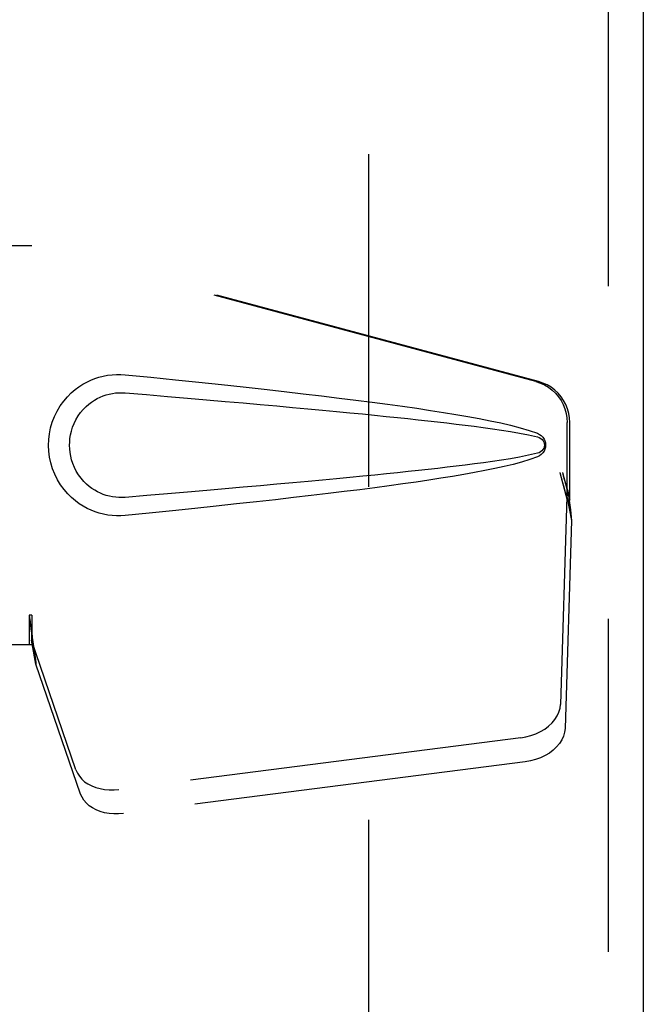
# Model space of a CAD drawing. Header units: inches. Extents: x 0 to 179, y 0 to 116.
# Tile 6 of 21: x 81.66 to 83.5, y 42.77 to 45.68. Entities that reach past the tile are written whole.
import ezdxf

# ---------------------------------------------------------------- set-up
doc = ezdxf.new("R2010")
doc.units = ezdxf.units.IN
doc.header["$LTSCALE"] = 9.842105
doc.header["$MEASUREMENT"] = 0
doc.linetypes.add('HIDDEN', pattern=[0.2, 0.1, -0.1])
doc.layers.add('DEFAULT_2', color=8, linetype='HIDDEN')
doc.layers.add('DOOR_ASSEMBLY', color=7, linetype='CONTINUOUS')

msp = doc.modelspace()

# ---------------------------------------------------------------- linework, layer by layer
at = {"layer": 'DEFAULT_2', "color": 8, "linetype": 'HIDDEN'}
msp.add_line((82.6869, 74.8063), (82.6869, 13.7023), dxfattribs=at)
at = {"layer": 'DOOR_ASSEMBLY', "color": 8, "linetype": 'HIDDEN'}
for p, q in [((83.3954, 75.4003), (83.3954, 13.1083)), ((81.3713, 45.0093), (81.6923, 45.0093)), ((83.1821, 44.607), (81.6846, 45.0093)), ((83.1897, 44.607), (81.6923, 45.0093)), ((83.2745, 44.2565), (83.2745, 44.4862)), ((83.2821, 44.2565), (83.2821, 44.4862)), ((83.2526, 44.3381), (83.2745, 44.2565)), ((83.2603, 44.3381), (83.2821, 44.2565)), ((83.276, 44.284), (83.2847, 44.2278)), ((83.2737, 44.2679), (83.2546, 43.6528)), ((83.2737, 44.2679), (83.2873, 44.1969)), ((83.2821, 44.2565), (83.2745, 44.2565)), ((83.2847, 44.2278), (83.2857, 44.217)), ((83.2873, 44.1969), (83.2681, 43.5818)), ((83.2857, 44.217), (83.2865, 44.2066)), ((83.2865, 44.2066), (83.2873, 44.1969)), ((81.6923, 43.9168), (81.6846, 43.9168)), ((81.6846, 43.9168), (81.6846, 43.8293)), ((81.6923, 43.9168), (81.6923, 43.8293)), ((81.8228, 43.4588), (81.6909, 43.8426)), ((81.7045, 43.7716), (81.6909, 43.8426)), ((81.6923, 43.8293), (81.3713, 43.8293)), ((81.8364, 43.3878), (81.7045, 43.7716)), ((83.1371, 43.5537), (81.9496, 43.4012)), ((83.1506, 43.4827), (81.9632, 43.3302))]:
    msp.add_line(p, q, dxfattribs=at)
at = {"layer": 'DOOR_ASSEMBLY', "color": 3, "linetype": 'Continuous'}
msp.add_line((83.4994, 75.4003), (83.4994, 13.1083), dxfattribs=at)
at = {"layer": 'DOOR_ASSEMBLY', "color": 8, "linetype": 'HIDDEN'}
for points in [[(81.9683, 44.2113), (81.9554, 44.2104), (81.9425, 44.2104), (81.9296, 44.2112), (81.9167, 44.2127), (81.9039, 44.2151), (81.8914, 44.2183), (81.8792, 44.2223), (81.8672, 44.227), (81.8556, 44.2324), (81.8441, 44.2387), (81.8326, 44.246), (81.8212, 44.2543), (81.8099, 44.264), (81.7987, 44.275), (81.7876, 44.2877), (81.7773, 44.3018), (81.768, 44.317), (81.76, 44.3331), (81.7534, 44.3497), (81.7483, 44.3667), (81.7446, 44.3839), (81.7425, 44.4012), (81.7417, 44.4185), (81.7423, 44.4358), (81.7444, 44.453), (81.7478, 44.4702), (81.7528, 44.4872), (81.7592, 44.5038), (81.7671, 44.52), (81.7763, 44.5353), (81.7866, 44.5495), (81.7975, 44.5624), (81.8087, 44.5736), (81.8201, 44.5834), (81.8316, 44.592), (81.8431, 44.5993), (81.8547, 44.6058), (81.8665, 44.6113), (81.8785, 44.6161), (81.8908, 44.6201), (81.9034, 44.6234), (81.9163, 44.6258), (81.9293, 44.6274)], [(81.9293, 44.6274), (81.9423, 44.6282), (81.9553, 44.6282), (81.9683, 44.6273)], [(81.9683, 44.6273), (82.0438, 44.6198), (82.1165, 44.6124), (82.1862, 44.6052), (82.253, 44.5981), (82.3172, 44.5912), (82.3787, 44.5845), (82.4377, 44.5778), (82.4942, 44.5713), (82.5485, 44.5649), (82.6004, 44.5586), (82.6503, 44.5524), (82.6981, 44.5463), (82.7439, 44.5402), (82.7878, 44.5341), (82.8299, 44.5281), (82.8702, 44.5221), (82.9088, 44.5161), (82.9457, 44.5101), (82.981, 44.504), (83.0148, 44.4978), (83.0471, 44.4915), (83.0779, 44.4849), (83.1073, 44.4781), (83.1353, 44.4709), (83.1616, 44.4629), (83.1865, 44.4543)], [(83.1821, 44.607), (83.1951, 44.6027), (83.2074, 44.5971), (83.2191, 44.5902), (83.2299, 44.582), (83.2398, 44.5727), (83.2487, 44.5623), (83.2564, 44.5511), (83.2628, 44.5391), (83.2678, 44.5264), (83.2715, 44.5133), (83.2737, 44.4999), (83.2745, 44.4862)], [(83.2821, 44.4862), (83.2814, 44.4999), (83.2792, 44.5133), (83.2755, 44.5264), (83.2705, 44.5391), (83.264, 44.5511), (83.2564, 44.5623), (83.2475, 44.5727), (83.2376, 44.582), (83.2267, 44.5902), (83.215, 44.5971), (83.2027, 44.6027), (83.1897, 44.607)], [(81.9683, 44.2648), (81.9589, 44.2643), (81.9495, 44.2644), (81.9401, 44.2651), (81.9308, 44.2664), (81.9215, 44.2682), (81.9124, 44.2707), (81.9036, 44.2736), (81.8949, 44.2771), (81.8865, 44.2812), (81.8782, 44.2858), (81.87, 44.2911), (81.8618, 44.2972), (81.8536, 44.3042), (81.8456, 44.3122), (81.8377, 44.3214), (81.8303, 44.3315), (81.8237, 44.3423), (81.818, 44.3535), (81.8134, 44.3648), (81.8098, 44.376), (81.8072, 44.3869), (81.8053, 44.3977), (81.8043, 44.4081), (81.8039, 44.4185), (81.8042, 44.4289), (81.8051, 44.4393), (81.8068, 44.45), (81.8093, 44.4609), (81.8128, 44.472), (81.8172, 44.4833), (81.8227, 44.4945), (81.8292, 44.5055), (81.8365, 44.5157), (81.8444, 44.5251), (81.8525, 44.5333), (81.8607, 44.5405), (81.869, 44.5468), (81.8773, 44.5522), (81.8857, 44.557), (81.8942, 44.5612), (81.903, 44.5648), (81.9119, 44.5678), (81.9211, 44.5703), (81.9304, 44.5722), (81.9399, 44.5735), (81.9493, 44.5742), (81.9588, 44.5743), (81.9683, 44.5738)], [(81.9683, 44.5738), (82.0316, 44.5685), (82.0928, 44.5633), (82.1519, 44.5583), (82.2088, 44.5534), (82.2636, 44.5486), (82.3164, 44.544), (82.3672, 44.5395), (82.416, 44.5351), (82.4629, 44.5309), (82.5078, 44.5267), (82.5509, 44.5227), (82.5922, 44.5188), (82.6317, 44.515), (82.6694, 44.5114), (82.7054, 44.5078), (82.7398, 44.5043), (82.7725, 44.501), (82.8038, 44.4977), (82.8339, 44.4944), (82.863, 44.4912), (82.8913, 44.4881), (82.9189, 44.4849), (82.9461, 44.4817), (82.9729, 44.4783), (82.9998, 44.4749), (83.0266, 44.4714), (83.0534, 44.4676), (83.0802, 44.4636), (83.107, 44.4594), (83.1337, 44.4547), (83.1602, 44.4494), (83.1866, 44.4435)], [(83.1865, 44.4543), (83.1925, 44.4512), (83.1978, 44.4473), (83.2024, 44.4426), (83.206, 44.4374), (83.2086, 44.4317), (83.2102, 44.4258), (83.2108, 44.4195), (83.2103, 44.4133), (83.2088, 44.4073), (83.2062, 44.4016), (83.2025, 44.3962), (83.198, 44.3914), (83.1926, 44.3875), (83.1865, 44.3843)], [(83.1866, 44.4435), (83.1917, 44.4416), (83.1962, 44.4391), (83.2, 44.4359), (83.2031, 44.4322), (83.2053, 44.4281), (83.2067, 44.4238), (83.2071, 44.4191), (83.2066, 44.4145), (83.2052, 44.4101), (83.2029, 44.4062), (83.1998, 44.4025), (83.196, 44.3994), (83.1916, 44.3969), (83.1866, 44.3952)], [(83.1866, 44.3952), (83.1603, 44.3892), (83.1338, 44.3839), (83.1072, 44.3792), (83.0804, 44.375), (83.0537, 44.371), (83.0269, 44.3673), (83.0002, 44.3637), (82.9734, 44.3603), (82.9466, 44.357), (82.9195, 44.3538), (82.8919, 44.3506), (82.8637, 44.3475), (82.8347, 44.3443), (82.8046, 44.341), (82.7733, 44.3378), (82.7406, 44.3344), (82.7063, 44.3309), (82.6703, 44.3273), (82.6325, 44.3237), (82.593, 44.3199), (82.5518, 44.316), (82.5086, 44.312), (82.4636, 44.3078), (82.4167, 44.3036), (82.3678, 44.2992), (82.317, 44.2947), (82.2641, 44.29), (82.2092, 44.2853), (82.1522, 44.2804), (82.0931, 44.2753), (82.0318, 44.2701), (81.9683, 44.2648)], [(83.1865, 44.3843), (83.1638, 44.3764), (83.1399, 44.369), (83.1146, 44.3623), (83.088, 44.356), (83.0602, 44.3499), (83.031, 44.344), (83.0006, 44.3382), (82.9689, 44.3325), (82.9358, 44.3269), (82.9013, 44.3213), (82.8652, 44.3158), (82.8277, 44.3102), (82.7887, 44.3046), (82.748, 44.299), (82.7056, 44.2933), (82.6614, 44.2876), (82.6155, 44.2819), (82.5677, 44.276), (82.5179, 44.2701), (82.4661, 44.264), (82.4122, 44.2579), (82.3561, 44.2517), (82.2976, 44.2453), (82.2368, 44.2388), (82.1736, 44.2321), (82.1078, 44.2254), (82.0393, 44.2184), (81.9683, 44.2113)], [(83.2526, 44.3381), (83.258, 44.3185), (83.2633, 44.2993), (83.2687, 44.2804), (83.2741, 44.262), (83.2795, 44.2445), (83.2847, 44.2278)], [(83.2603, 44.3381), (83.2629, 44.3285), (83.2655, 44.3191), (83.2682, 44.3098), (83.2709, 44.3008), (83.2735, 44.2922), (83.276, 44.284)], [(83.276, 44.284), (83.2757, 44.2812), (83.2753, 44.2784), (83.2749, 44.2757), (83.2745, 44.273), (83.2741, 44.2704), (83.2737, 44.2679)], [(81.6846, 43.9168), (81.6872, 43.8966), (81.6898, 43.8765), (81.6925, 43.8569), (81.6951, 43.8378), (81.7017, 43.7914)], [(81.6923, 43.9168), (81.6922, 43.9065), (81.692, 43.8963)], [(81.692, 43.8963), (81.6918, 43.8766), (81.6917, 43.8672), (81.6915, 43.8583)], [(81.6991, 43.8098), (81.6976, 43.8207), (81.6954, 43.8381), (81.6938, 43.8541), (81.6926, 43.8686), (81.692, 43.8814), (81.692, 43.889)], [(81.6915, 43.8583), (81.6914, 43.8528), (81.6913, 43.8502), (81.6912, 43.8476), (81.691, 43.8451), (81.6909, 43.8426)], [(81.7017, 43.7914), (81.7038, 43.7763), (81.7045, 43.7716)], [(83.1371, 43.5537), (83.1526, 43.5564), (83.1674, 43.5604), (83.1819, 43.5658), (83.1955, 43.5723), (83.2081, 43.5799), (83.2196, 43.5886), (83.2296, 43.598), (83.2381, 43.6082), (83.245, 43.619), (83.2501, 43.6301), (83.2532, 43.6413), (83.2546, 43.6528)], [(83.2681, 43.5818), (83.2668, 43.5703), (83.2636, 43.5591), (83.2585, 43.5479), (83.2517, 43.5372), (83.2432, 43.527), (83.2331, 43.5175), (83.2217, 43.5089), (83.2091, 43.5013), (83.1954, 43.4947), (83.181, 43.4894), (83.1661, 43.4854), (83.1506, 43.4827)], [(81.8228, 43.4588), (81.827, 43.4491), (81.8327, 43.4401), (81.8399, 43.4318), (81.8484, 43.4242), (81.8583, 43.4175), (81.8692, 43.4118), (81.8811, 43.4071), (81.8939, 43.4036), (81.9073, 43.4012), (81.9212, 43.4), (81.9353, 43.4), (81.9496, 43.4012)], [(81.9632, 43.3302), (81.9488, 43.329), (81.9347, 43.329), (81.9208, 43.3302), (81.9074, 43.3325), (81.8947, 43.3361), (81.8828, 43.3407), (81.8718, 43.3465), (81.862, 43.3532), (81.8534, 43.3607), (81.8463, 43.3691), (81.8406, 43.3781), (81.8364, 43.3878)]]:
    msp.add_lwpolyline(points, dxfattribs=at)

doc.saveas('drawing.dxf')
